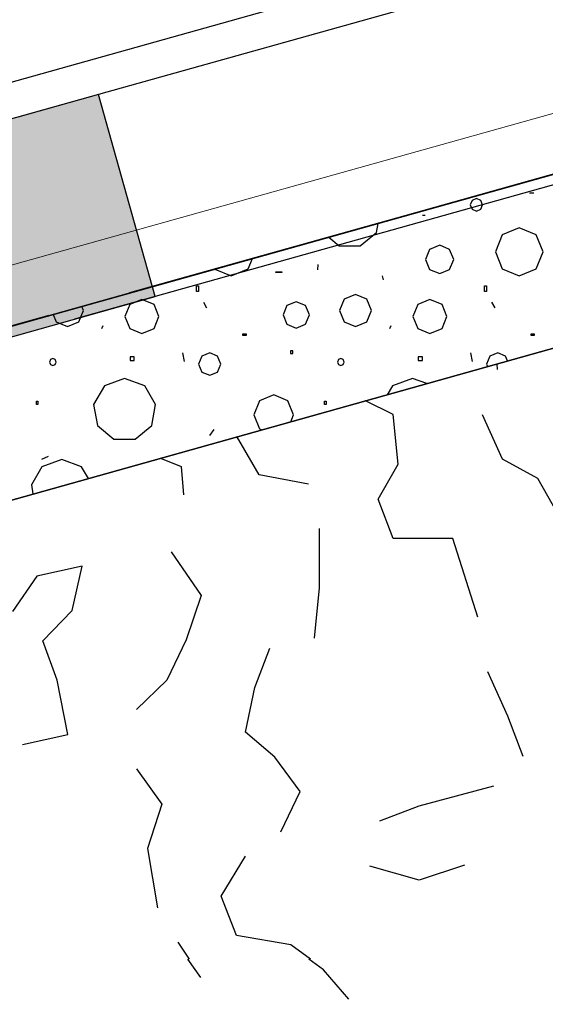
# Model space of a CAD drawing. Extents: x 1006 to 5197, y -24 to 263.
# Tile 38 of 124: x 1036.796 to 1037.423, y 19.904 to 21.079. Entities that reach past the tile are written whole.
import ezdxf

# ---------------------------------------------------------------- set-up
doc = ezdxf.new("R2010")
doc.units = 0
doc.header["$MEASUREMENT"] = 0
for name, pattern in [('B0702', [0.11737, 0.07812, -0.03925]), ('B0805', [1.366667, 0.566667, -0.1, 0.033333, -0.1, 0.466667, -0.1]), ('Wipeout_Contour', [1000, 0, -1000])]:
    doc.linetypes.add(name, pattern=pattern)
for name, color, linetype in [('21 Buitenwanden', 7, 'Continuous'), ('27 Daken', 7, 'Continuous'), ('A Stramien', 7, 'Continuous'), ('I Toegev info 1_ 50_100', 7, 'Continuous')]:
    doc.layers.add(name, color=color, linetype=linetype)
doc.styles.get("Standard").update_dxf_attribs({"font": 'txt', "bigfont": 'BIGFONT.SHX'})
doc.dimstyles.new('GENERATED_STYLE__1', dxfattribs={"dimtxt": 0.25, "dimasz": 0.19, "dimexe": 0.18, "dimexo": 0, "dimgap": 0.09, "dimtad": 1, "dimdec": 0, "dimlfac": 1000, "dimzin": 0, "dimdsep": 46, "dimtxsty": 'Standard', "dimblk": 'ARROWHEAD_7', "dimblk1": 'ARROWHEAD_7', "dimblk2": 'ARROWHEAD_7', "dimcen": 0.09, "dimclrd": 7, "dimclre": 7, "dimclrt": 7, "dimadec": 1, "dimazin": 0, "dimtfac": 1, "dimtdec": 4, "dimtmove": 0, "dimatfit": 3, "dimfxl": 0, "dimtolj": 1, "dimtzin": 0, "dimarcsym": 0})
doc.dimstyles.new('GENERATED_STYLE__2', dxfattribs={"dimtxt": 0.25, "dimasz": 0.19, "dimexe": 0.18, "dimexo": 0, "dimgap": 0.09, "dimtad": 1, "dimtih": 1, "dimtoh": 1, "dimdec": 0, "dimlfac": 1000, "dimzin": 0, "dimdsep": 46, "dimtxsty": 'Standard', "dimblk": 'ARROWHEAD_7', "dimblk1": 'ARROWHEAD_7', "dimblk2": 'ARROWHEAD_7', "dimcen": 0.09, "dimclrd": 7, "dimclre": 7, "dimclrt": 7, "dimadec": 1, "dimazin": 0, "dimtfac": 1, "dimtdec": 4, "dimtmove": 0, "dimatfit": 3, "dimfxl": 0, "dimtolj": 1, "dimtzin": 0, "dimarcsym": 0})

# ---------------------------------------------------------------- blocks, each defined once
blk = doc.blocks.new('WALL_481_2', base_point=(1035.8002, 18.7634))
at = {"color": 254, "linetype": 'Wipeout_Contour', "lineweight": 0, "ltscale": 4164.534371}
blk.add_wipeout([(1035.7404, 18.5782), (1046.1084, 22.7001), (1046.053, 22.8395), (1035.8002, 18.7634)], dxfattribs=at).dxf.layer = '21 Buitenwanden'
blk = doc.blocks.new('*D346', base_point=(988.2137, 0))
at = {"layer": 'A Stramien', "linetype": 'Continuous'}
for p, q in [((1033.7798, 22.451), (1033.6414, 22.7995)), ((1027.0657, 19.9857), (1033.7571, 22.6437)), ((1020.3743, 17.3276), (1027.0657, 19.9857))]:
    blk.add_line(p, q, dxfattribs=at)
blk.add_circle((1033.7106, 22.6253), 0.05, dxfattribs=at)
at = {"layer": 'A Stramien', "insert": (1029.8704, 21.4226), "char_height": 0.25, "attachment_point": 1, "rotation": 21.665}
blk.add_mtext('{7.200}', dxfattribs=at)
blk = doc.blocks.new('ARROWHEAD_7')
at = {"color": 0, "linetype": 'Continuous', "lineweight": 0}
for p, q in [((0, -0.25), (0, 0.25)), ((0, 0), (-1, 0)), ((-0.25, 0), (0.25, 0))]:
    blk.add_line(p, q, dxfattribs=at)
blk.add_circle((0, 0), 0.25, dxfattribs=at)
blk = doc.blocks.new('*D347', base_point=(988.2137, 0))
at = {"layer": 'A Stramien', "linetype": 'Continuous'}
for p, q in [((1040.4712, 25.1091), (1040.3328, 25.4576)), ((1033.7571, 22.6437), (1040.4484, 25.3018)), ((1027.0657, 19.9857), (1033.7571, 22.6437))]:
    blk.add_line(p, q, dxfattribs=at)
blk.add_circle((1040.402, 25.2834), 0.05, dxfattribs=at)
at = {"layer": 'A Stramien', "insert": (1036.5618, 24.0807), "char_height": 0.25, "attachment_point": 1, "rotation": 21.665}
blk.add_mtext('{7.200}', dxfattribs=at)
blk = doc.blocks.new('*D348', base_point=(988.2137, 0))
at = {"layer": 'A Stramien', "linetype": 'Continuous'}
for p, q in [((1047.1626, 27.7672), (1047.0241, 28.1157)), ((1040.4484, 25.3018), (1047.1398, 27.9599)), ((1033.7571, 22.6437), (1040.4484, 25.3018))]:
    blk.add_line(p, q, dxfattribs=at)
blk.add_circle((1047.0934, 27.9415), 0.05, dxfattribs=at)
at = {"layer": 'A Stramien', "insert": (1044.457, 27.217), "char_height": 0.25, "attachment_point": 1, "rotation": 21.665}
blk.add_mtext('{7.200}', dxfattribs=at)
blk = doc.blocks.new('*D349', base_point=(988.2137, 0))
at = {"layer": 'A Stramien', "linetype": 'Continuous'}
for p, q in [((1053.854, 30.4253), (1053.7155, 30.7738)), ((1047.1398, 27.9599), (1053.8312, 30.618)), ((1040.4484, 25.3018), (1047.1398, 27.9599))]:
    blk.add_line(p, q, dxfattribs=at)
at = {"layer": 'A Stramien', "insert": (1049.9445, 29.3969), "char_height": 0.25, "attachment_point": 1, "rotation": 21.665}
blk.add_mtext('{7.200}', dxfattribs=at)
blk = doc.blocks.new('*D350', base_point=(988.2137, 0))
at = {"layer": 'A Stramien', "linetype": 'Continuous'}
for p, q in [((1053.8312, 30.618), (1057.1769, 31.9471)), ((1047.1398, 27.9599), (1053.8312, 30.618))]:
    blk.add_line(p, q, dxfattribs=at)
blk.add_circle((1053.7847, 30.5996), 0.05, dxfattribs=at)
at = {"layer": 'A Stramien', "insert": (1054.9631, 31.3904), "char_height": 0.25, "attachment_point": 1, "rotation": 21.665}
blk.add_mtext('{3.600}', dxfattribs=at)
blk = doc.blocks.new('*D351', base_point=(988.2137, 0))
at = {"layer": 'A Stramien', "linetype": 'Continuous'}
for p, q in [((1063.891, 34.4124), (1063.7526, 34.7609)), ((1063.7753, 34.5682), (1063.9147, 34.6236)), ((1057.1769, 31.9471), (1063.7753, 34.5682)), ((1057.1996, 31.7543), (1057.0612, 32.1029)), ((1053.8312, 30.618), (1057.1769, 31.9471))]:
    blk.add_line(p, q, dxfattribs=at)
for centre in [(1063.8218, 34.5867), (1057.1304, 31.9286)]:
    blk.add_circle(centre, 0.05, dxfattribs=at)
at = {"layer": 'A Stramien', "insert": (1059.9816, 33.384), "char_height": 0.25, "attachment_point": 1, "rotation": 21.665}
blk.add_mtext('{7.200}', dxfattribs=at)
blk = doc.blocks.new('*D355', base_point=(988.2137, 0))
at = {"layer": 'A Stramien', "linetype": 'Continuous'}
for p, q in [((1032.4831, 33.5873), (1032.4831, 33.9623)), ((1044.0071, 33.5873), (1044.0071, 33.9623)), ((1030.7271, 33.7748), (1032.5331, 33.7748)), ((1032.5331, 33.7748), (1044.0571, 33.7748))]:
    blk.add_line(p, q, dxfattribs=at)
for centre in [(1032.4831, 33.7748), (1044.0071, 33.7748)]:
    blk.add_circle(centre, 0.05, dxfattribs=at)
at = {"layer": 'A Stramien', "insert": (1037.7404, 34.0748), "char_height": 0.25, "attachment_point": 1}
blk.add_mtext('{11.524}', dxfattribs=at)
blk = doc.blocks.new('*D356', base_point=(988.2137, 0))
at = {"layer": 'A Stramien', "linetype": 'Continuous'}
for p, q in [((1044.0071, 33.5873), (1044.0071, 33.9623)), ((1049.8006, 33.5873), (1049.8006, 33.9623)), ((1032.5331, 33.7748), (1044.0571, 33.7748)), ((1044.0571, 33.7748), (1049.8506, 33.7748))]:
    blk.add_line(p, q, dxfattribs=at)
for centre in [(1044.0071, 33.7748), (1049.8006, 33.7748)]:
    blk.add_circle(centre, 0.05, dxfattribs=at)
at = {"layer": 'A Stramien', "insert": (1046.4909, 34.0748), "char_height": 0.25, "attachment_point": 1}
blk.add_mtext('{5.794}', dxfattribs=at)
blk = doc.blocks.new('*D357', base_point=(988.2137, 0))
at = {"layer": 'A Stramien', "linetype": 'Continuous'}
for p, q in [((1049.8006, 33.5873), (1049.8006, 33.9623)), ((1055.5648, 33.5873), (1055.5648, 33.9623)), ((1044.0571, 33.7748), (1049.8506, 33.7748)), ((1049.8506, 33.7748), (1055.6148, 33.7748))]:
    blk.add_line(p, q, dxfattribs=at)
for centre in [(1049.8006, 33.7748), (1055.5648, 33.7748)]:
    blk.add_circle(centre, 0.05, dxfattribs=at)
at = {"layer": 'A Stramien', "insert": (1052.2697, 34.0748), "char_height": 0.25, "attachment_point": 1}
blk.add_mtext('{5.764}', dxfattribs=at)
blk = doc.blocks.new('*D358', base_point=(988.2137, 0))
at = {"layer": 'A Stramien', "linetype": 'Continuous'}
for p, q in [((1055.5648, 33.5873), (1055.5648, 33.9623)), ((1061.1964, 33.5873), (1061.1964, 33.9623)), ((1049.8506, 33.7748), (1055.6148, 33.7748)), ((1055.6148, 33.7748), (1061.2464, 33.7748))]:
    blk.add_line(p, q, dxfattribs=at)
for centre in [(1055.5648, 33.7748), (1061.1964, 33.7748)]:
    blk.add_circle(centre, 0.05, dxfattribs=at)
at = {"layer": 'A Stramien', "insert": (1057.9676, 34.0748), "char_height": 0.25, "attachment_point": 1}
blk.add_mtext('{5.632}', dxfattribs=at)
blk = doc.blocks.new('*D359', base_point=(988.2137, 0))
at = {"layer": 'A Stramien', "linetype": 'Continuous'}
for p, q in [((1061.1964, 33.5873), (1061.1964, 33.9623)), ((1067.2372, 33.5873), (1067.2372, 33.9623)), ((1055.6148, 33.7748), (1061.2464, 33.7748)), ((1061.2464, 33.7748), (1067.1872, 33.7748)), ((1067.1872, 33.7748), (1067.3372, 33.7748))]:
    blk.add_line(p, q, dxfattribs=at)
for centre in [(1061.1964, 33.7748), (1067.2372, 33.7748)]:
    blk.add_circle(centre, 0.05, dxfattribs=at)
at = {"layer": 'A Stramien', "insert": (1063.8039, 34.0748), "char_height": 0.25, "attachment_point": 1}
blk.add_mtext('{6.041}', dxfattribs=at)
blk = doc.blocks.new('*D364', base_point=(988.2137, 0))
at = {"layer": 'A Stramien', "linetype": 'Continuous'}
for p, q in [((1043.4001, -2.1848), (1043.4001, -1.8098)), ((1046.4001, -2.1848), (1046.4001, -1.8098)), ((1032.5331, -1.9973), (1043.4501, -1.9973)), ((1043.4501, -1.9973), (1046.4501, -1.9973))]:
    blk.add_line(p, q, dxfattribs=at)
for centre in [(1043.4001, -1.9973), (1046.4001, -1.9973)]:
    blk.add_circle(centre, 0.05, dxfattribs=at)
at = {"layer": 'A Stramien', "insert": (1044.4871, -1.6973), "char_height": 0.25, "attachment_point": 1}
blk.add_mtext('{3.000}', dxfattribs=at)
blk = doc.blocks.new('*D365', base_point=(988.2137, 0))
at = {"layer": 'A Stramien', "linetype": 'Continuous'}
for p, q in [((1046.4001, -2.1848), (1046.4001, -1.8098)), ((1053.6001, -2.1848), (1053.6001, -1.8098)), ((1043.4501, -1.9973), (1046.4501, -1.9973)), ((1046.4501, -1.9973), (1053.6501, -1.9973))]:
    blk.add_line(p, q, dxfattribs=at)
for centre in [(1046.4001, -1.9973), (1053.6001, -1.9973)]:
    blk.add_circle(centre, 0.05, dxfattribs=at)
at = {"layer": 'A Stramien', "insert": (1049.5871, -1.6973), "char_height": 0.25, "attachment_point": 1}
blk.add_mtext('{7.200}', dxfattribs=at)
blk = doc.blocks.new('ROOF_46_2', base_point=(1041.8905, 22.2177))
at = {"layer": '27 Daken', "color": 255, "linetype": 'Continuous', "lineweight": 0}
blk.add_line((1041.8905, 22.2177), (1036.5903, 20.7314), dxfattribs=at)
blk = doc.blocks.new('*X466', base_point=(988.2137, 0))
at = {"layer": '27 Daken', "linetype": 'Continuous'}
for p, q in [((1037.3652, 20.6683), (1037.3657, 20.662)), ((1037.2417, 20.608), (1037.2088, 20.6245)), ((1037.2477, 20.549), (1037.2417, 20.608)), ((1037.3477, 20.608), (1037.3717, 20.555)), ((1037.0577, 20.578), (1037.0553, 20.5814)), ((1037.0817, 20.536), (1037.0577, 20.578)), ((1036.9643, 20.5559), (1036.9887, 20.546)), ((1037.2237, 20.507), (1037.2477, 20.549)), ((1037.3717, 20.555), (1037.4137, 20.532)), ((1036.9887, 20.546), (1036.9917, 20.512)), ((1037.1407, 20.525), (1037.0817, 20.536)), ((1037.4137, 20.532), (1037.4377, 20.49)), ((1037.2417, 20.46), (1037.2237, 20.507)), ((1037.1537, 20.401), (1037.1537, 20.472)), ((1037.3127, 20.46), (1037.2417, 20.46)), ((1037.3427, 20.366), (1037.3127, 20.46)), ((1036.9767, 20.444), (1037.0127, 20.392)), ((1036.8707, 20.427), (1036.8167, 20.415)), ((1036.8587, 20.374), (1036.8707, 20.427)), ((1036.8167, 20.415), (1036.7877, 20.373)), ((1037.1477, 20.341), (1037.1537, 20.401)), ((1037.0127, 20.392), (1036.9947, 20.339)), ((1036.8237, 20.338), (1036.8587, 20.374)), ((1036.8407, 20.291), (1036.8237, 20.338)), ((1036.9947, 20.339), (1036.9717, 20.291)), ((1037.0767, 20.282), (1037.0947, 20.329)), ((1037.3787, 20.248), (1037.3547, 20.301)), ((1036.8537, 20.226), (1036.8407, 20.291)), ((1036.9717, 20.291), (1036.9357, 20.256)), ((1037.0657, 20.229), (1037.0767, 20.282)), ((1037.3967, 20.2), (1037.3787, 20.248)), ((1037.1007, 20.199), (1037.0657, 20.229)), ((1036.7997, 20.214), (1036.8537, 20.226)), ((1037.1307, 20.158), (1037.1007, 20.199)), ((1036.9357, 20.185), (1036.9657, 20.143)), ((1037.2727, 20.141), (1037.3617, 20.165)), ((1037.1077, 20.11), (1037.1307, 20.158)), ((1036.9657, 20.143), (1036.9487, 20.09)), ((1037.2257, 20.123), (1037.2727, 20.141)), ((1036.9487, 20.09), (1036.9607, 20.019)), ((1037.0367, 20.033), (1037.0657, 20.081)), ((1037.2727, 20.052), (1037.2137, 20.069)), ((1037.3267, 20.07), (1037.2727, 20.052)), ((1037.0547, 19.986), (1037.0367, 20.033)), ((1037.1197, 19.975), (1037.0547, 19.986)), ((1036.9847, 19.978), (1036.9985, 19.958)), ((1037.143, 19.958), (1037.1197, 19.975)), ((1036.9965, 19.958), (1037.0117, 19.936)), ((1037.1587, 19.945), (1037.141, 19.958)), ((1037.1887, 19.91), (1037.1587, 19.945))]:
    blk.add_line(p, q, dxfattribs=at)
blk = doc.blocks.new('HATCH_428_2', base_point=(990.0137, 0))
at = {"layer": '27 Daken', "linetype": 'Continuous'}
blk.add_line((1043.7209, 22.4506), (1035.9653, 20.2757), dxfattribs=at)
blk.add_blockref('*X466', (988.2137, 0), dxfattribs=at)
blk = doc.blocks.new('*X488', base_point=(988.2137, 0))
at = {"layer": '27 Daken', "linetype": 'Continuous'}
for p, q in [((1037.3358, 20.8636), (1037.3336, 20.8584)), ((1037.341, 20.8658), (1037.3358, 20.8636)), ((1037.3462, 20.8636), (1037.341, 20.8658)), ((1037.3484, 20.8584), (1037.3462, 20.8636)), ((1037.4094, 20.8723), (1037.4042, 20.8723)), ((1037.3336, 20.8584), (1037.3358, 20.8532)), ((1037.3358, 20.8532), (1037.341, 20.851)), ((1037.341, 20.851), (1037.3462, 20.8532)), ((1037.3462, 20.8532), (1037.3484, 20.8584)), ((1037.2768, 20.8461), (1037.2797, 20.8461)), ((1037.2218, 20.8255), (1037.2237, 20.8363)), ((1037.3921, 20.8308), (1037.3719, 20.8224)), ((1037.4123, 20.8224), (1037.3921, 20.8308)), ((1037.1648, 20.8198), (1037.1773, 20.8093)), ((1037.2025, 20.8093), (1037.2218, 20.8255)), ((1037.3719, 20.8224), (1037.3636, 20.8022)), ((1037.4207, 20.8022), (1037.4123, 20.8224)), ((1037.1773, 20.8093), (1037.2025, 20.8093)), ((1037.2852, 20.8052), (1037.2803, 20.7932)), ((1037.2972, 20.8101), (1037.2852, 20.8052)), ((1037.3091, 20.8052), (1037.2972, 20.8101)), ((1037.3141, 20.7932), (1037.3091, 20.8052)), ((1037.0687, 20.782), (1037.0737, 20.7943)), ((1037.2803, 20.7932), (1037.2852, 20.7813)), ((1037.3091, 20.7813), (1037.3141, 20.7932)), ((1037.3636, 20.8022), (1037.3719, 20.782)), ((1037.4123, 20.782), (1037.4207, 20.8022)), ((1037.029, 20.7817), (1037.0485, 20.7736)), ((1037.0485, 20.7736), (1037.0687, 20.782)), ((1037.1517, 20.7872), (1037.1513, 20.7808)), ((1037.2852, 20.7813), (1037.2972, 20.7763)), ((1037.2972, 20.7763), (1037.3091, 20.7813)), ((1037.3719, 20.782), (1037.3921, 20.7736)), ((1037.3921, 20.7736), (1037.4123, 20.782)), ((1037.1017, 20.7784), (1037.109, 20.7784)), ((1037.1017, 20.7777), (1037.1017, 20.7784)), ((1037.109, 20.7777), (1037.1017, 20.7777)), ((1037.109, 20.7784), (1037.109, 20.7777)), ((1037.2301, 20.7688), (1037.2291, 20.7736)), ((1037.0069, 20.7618), (1037.0094, 20.7618)), ((1037.0069, 20.7551), (1037.0069, 20.7618)), ((1037.0094, 20.7618), (1037.0094, 20.7551)), ((1037.3506, 20.7618), (1037.353, 20.7618)), ((1037.3506, 20.7551), (1037.3506, 20.7618)), ((1037.353, 20.7618), (1037.353, 20.7551)), ((1037.0094, 20.7551), (1037.0069, 20.7551)), ((1037.1969, 20.7512), (1037.1834, 20.7456)), ((1037.2104, 20.7456), (1037.1969, 20.7512)), ((1037.353, 20.7551), (1037.3506, 20.7551)), ((1036.8723, 20.7321), (1036.8702, 20.7372)), ((1036.9276, 20.7395), (1036.9217, 20.7251)), ((1036.942, 20.7454), (1036.9276, 20.7395)), ((1036.9564, 20.7395), (1036.942, 20.7454)), ((1036.9623, 20.7251), (1036.9564, 20.7395)), ((1037.0155, 20.7423), (1037.0191, 20.7355)), ((1037.115, 20.7381), (1037.1104, 20.727)), ((1037.1261, 20.7427), (1037.115, 20.7381)), ((1037.1373, 20.7381), (1037.1261, 20.7427)), ((1037.1419, 20.727), (1037.1373, 20.7381)), ((1037.1834, 20.7456), (1037.1778, 20.7321)), ((1037.216, 20.7321), (1037.2104, 20.7456)), ((1037.2713, 20.7395), (1037.2653, 20.7251)), ((1037.2856, 20.7454), (1037.2713, 20.7395)), ((1037.3, 20.7395), (1037.2856, 20.7454)), ((1037.3059, 20.7251), (1037.3, 20.7395)), ((1037.3591, 20.7423), (1037.3628, 20.7355)), ((1036.836, 20.7276), (1036.8398, 20.7186)), ((1036.8667, 20.7186), (1036.8723, 20.7321)), ((1036.9217, 20.7251), (1036.9276, 20.7108)), ((1036.9564, 20.7108), (1036.9623, 20.7251)), ((1037.1104, 20.727), (1037.115, 20.7159)), ((1037.1373, 20.7159), (1037.1419, 20.727)), ((1037.1778, 20.7321), (1037.1834, 20.7186)), ((1037.2104, 20.7186), (1037.216, 20.7321)), ((1037.2653, 20.7251), (1037.2713, 20.7108)), ((1037.3, 20.7108), (1037.3059, 20.7251)), ((1036.8398, 20.7186), (1036.8533, 20.713)), ((1036.8533, 20.713), (1036.8667, 20.7186)), ((1036.894, 20.7108), (1036.8956, 20.7144)), ((1036.9276, 20.7108), (1036.942, 20.7048)), ((1036.942, 20.7048), (1036.9564, 20.7108)), ((1037.115, 20.7159), (1037.1261, 20.7113)), ((1037.1261, 20.7113), (1037.1373, 20.7159)), ((1037.1834, 20.7186), (1037.1969, 20.713)), ((1037.1969, 20.713), (1037.2104, 20.7186)), ((1037.2377, 20.7108), (1037.2393, 20.7144)), ((1037.2713, 20.7108), (1037.2856, 20.7048)), ((1037.2856, 20.7048), (1037.3, 20.7108)), ((1037.0625, 20.7044), (1037.0662, 20.7044)), ((1037.0625, 20.7025), (1037.0625, 20.7044)), ((1037.0662, 20.7025), (1037.0625, 20.7025)), ((1037.0662, 20.7044), (1037.0662, 20.7025)), ((1037.4062, 20.7044), (1037.4098, 20.7044)), ((1037.4062, 20.7025), (1037.4062, 20.7044)), ((1037.4098, 20.7025), (1037.4062, 20.7025)), ((1037.4098, 20.7044), (1037.4098, 20.7025)), ((1036.9329, 20.6768), (1036.928, 20.6768)), ((1036.928, 20.6768), (1036.928, 20.6726)), ((1036.9329, 20.6726), (1036.9329, 20.6768)), ((1036.9904, 20.6816), (1036.9922, 20.6712)), ((1037.0133, 20.6778), (1037.0094, 20.6683)), ((1037.0228, 20.6817), (1037.0133, 20.6778)), ((1037.0323, 20.6778), (1037.0228, 20.6817)), ((1037.0362, 20.6683), (1037.0323, 20.6778)), ((1037.1219, 20.6842), (1037.1194, 20.6842)), ((1037.1194, 20.6842), (1037.1194, 20.6811)), ((1037.1194, 20.6811), (1037.1219, 20.6811)), ((1037.1219, 20.6811), (1037.1219, 20.6842)), ((1037.2766, 20.6768), (1037.2717, 20.6768)), ((1037.2717, 20.6768), (1037.2717, 20.6726)), ((1037.2766, 20.6726), (1037.2766, 20.6768)), ((1037.3341, 20.6816), (1037.3358, 20.6712)), ((1037.3569, 20.6778), (1037.353, 20.6683)), ((1037.3664, 20.6817), (1037.3569, 20.6778)), ((1037.3759, 20.6778), (1037.3664, 20.6817)), ((1037.3783, 20.672), (1037.3759, 20.6778)), ((1036.8328, 20.6736), (1036.8316, 20.6707)), ((1036.8316, 20.6707), (1036.8328, 20.6678)), ((1036.8357, 20.6748), (1036.8328, 20.6736)), ((1036.8328, 20.6678), (1036.8357, 20.6666)), ((1036.8386, 20.6736), (1036.8357, 20.6748)), ((1036.8357, 20.6666), (1036.8386, 20.6678)), ((1036.8398, 20.6707), (1036.8386, 20.6736)), ((1036.8386, 20.6678), (1036.8398, 20.6707)), ((1036.928, 20.6726), (1036.9329, 20.6726)), ((1037.0094, 20.6683), (1037.0133, 20.6588)), ((1037.0323, 20.6588), (1037.0362, 20.6683)), ((1037.1764, 20.6736), (1037.1752, 20.6707)), ((1037.1752, 20.6707), (1037.1764, 20.6678)), ((1037.1793, 20.6748), (1037.1764, 20.6736)), ((1037.1764, 20.6678), (1037.1793, 20.6666)), ((1037.1822, 20.6736), (1037.1793, 20.6748)), ((1037.1793, 20.6666), (1037.1822, 20.6678)), ((1037.1834, 20.6707), (1037.1822, 20.6736)), ((1037.1822, 20.6678), (1037.1834, 20.6707)), ((1037.2717, 20.6726), (1037.2766, 20.6726)), ((1037.353, 20.6683), (1037.3543, 20.6652)), ((1037.0133, 20.6588), (1037.0228, 20.6549)), ((1037.0228, 20.6549), (1037.0323, 20.6588)), ((1036.8972, 20.6424), (1036.8844, 20.6202)), ((1036.9213, 20.6512), (1036.8972, 20.6424)), ((1036.9454, 20.6424), (1036.9213, 20.6512)), ((1036.9582, 20.6202), (1036.9454, 20.6424)), ((1037.2408, 20.6424), (1037.2346, 20.6317)), ((1037.2649, 20.6512), (1037.2408, 20.6424)), ((1037.282, 20.645), (1037.2649, 20.6512)), ((1037.0992, 20.6315), (1037.0824, 20.6246)), ((1037.116, 20.6246), (1037.0992, 20.6315)), ((1036.8161, 20.6242), (1036.818, 20.6242)), ((1036.8161, 20.62), (1036.8161, 20.6242)), ((1036.818, 20.62), (1036.8161, 20.62)), ((1036.818, 20.6242), (1036.818, 20.62)), ((1036.8844, 20.6202), (1036.8888, 20.5949)), ((1036.9537, 20.5949), (1036.9582, 20.6202)), ((1037.0824, 20.6246), (1037.0754, 20.6077)), ((1037.123, 20.6077), (1037.116, 20.6246)), ((1037.1598, 20.6242), (1037.1616, 20.6242)), ((1037.1598, 20.62), (1037.1598, 20.6242)), ((1037.1616, 20.62), (1037.1598, 20.62)), ((1037.1616, 20.6242), (1037.1616, 20.62)), ((1037.0754, 20.6077), (1037.0824, 20.5909)), ((1037.1196, 20.5994), (1037.123, 20.6077)), ((1036.8888, 20.5949), (1036.9084, 20.5785)), ((1036.9341, 20.5785), (1036.9537, 20.5949)), ((1037.0231, 20.5832), (1037.0283, 20.5902)), ((1037.0824, 20.5909), (1037.0852, 20.5898)), ((1036.9084, 20.5785), (1036.9341, 20.5785)), ((1036.8302, 20.5579), (1036.8223, 20.5544)), ((1036.8463, 20.5544), (1036.8226, 20.5458)), ((1036.87, 20.5458), (1036.8463, 20.5544)), ((1036.8226, 20.5458), (1036.8101, 20.524)), ((1036.8781, 20.5317), (1036.87, 20.5458)), ((1036.8101, 20.524), (1036.812, 20.5132))]:
    blk.add_line(p, q, dxfattribs=at)
blk = doc.blocks.new('HATCH_113_2', base_point=(990.0137, 0))
at = {"layer": '27 Daken', "linetype": 'Continuous'}
for p, q in [((1043.6009, 22.6247), (1035.8972, 20.4643)), ((1035.8972, 20.2566), (1043.6009, 22.417))]:
    blk.add_line(p, q, dxfattribs=at)
blk.add_blockref('*X488', (988.2137, 0), dxfattribs=at)
blk = doc.blocks.new('BEAM_346_2', base_point=(1041.544, 22.2951))
at = {"layer": '21 Buitenwanden', "linetype": 'Continuous'}
blk.add_hatch(color=256, dxfattribs=at).paths.add_polyline_path([(1031.6154, 19.5108), (1031.6348, 19.4419), (1031.9201, 19.5219), (1031.9684, 19.3497), (1036.9577, 20.7489), (1036.8901, 20.99)], flags=0)
for p, q in [((1041.544, 22.2951), (1036.8901, 20.99)), ((1041.6116, 22.0539), (1036.9577, 20.7489)), ((1036.8901, 20.99), (1031.6154, 19.5108)), ((1036.9577, 20.7489), (1036.8901, 20.99)), ((1031.9684, 19.3497), (1036.9577, 20.7489))]:
    blk.add_line(p, q, dxfattribs=at)
at = {"layer": '21 Buitenwanden', "linetype": 'B0702'}
for p, q in [((1036.8901, 20.99), (1021.4951, 16.6728)), ((1036.9577, 20.7489), (1021.5627, 16.4316))]:
    blk.add_line(p, q, dxfattribs=at)

msp = doc.modelspace()

# ---------------------------------------------------------------- block references
at = {"layer": '21 Buitenwanden'}
msp.add_blockref('WALL_481_2', (1035.8002, 18.7634), dxfattribs=at)

# ---------------------------------------------------------------- next in the draw order: linework, layer by layer
at = {"layer": 'A Stramien', "linetype": 'B0805', "flags": 128}
msp.add_lwpolyline([(1054.772, 25.7574), (1007.0252, 12.3678)], dxfattribs=at)
at = {"layer": 'I Toegev info 1_ 50_100', "linetype": 'Continuous', "flags": 128}
msp.add_lwpolyline([(1036.0172, 20.4979), (1043.7509, 22.6669), (1043.7509, 22.9574), (1036.0172, 20.7891)], close=True, dxfattribs=at)

# ---------------------------------------------------------------- next in the draw order: block references
at = {"layer": '21 Buitenwanden'}
msp.add_blockref('BEAM_346_2', (1041.544, 22.2951), dxfattribs=at)
at = {"layer": '27 Daken', "linetype": 'Continuous'}
for name in ['HATCH_113_2', 'HATCH_428_2']:
    msp.add_blockref(name, (990.0137, 0), dxfattribs=at)
at = {"layer": '27 Daken', "color": 255, "linetype": 'Continuous', "lineweight": 0}
msp.add_blockref('ROOF_46_2', (1041.8905, 22.2177), dxfattribs=at)

# ---------------------------------------------------------------- next in the draw order: dimensions: what is measured, and where the dimension line sits
at = {"layer": 'A Stramien', "linetype": 'Continuous'}
for p1, p2, picture, middle in [((1070.9109, -2.762), (1078.6582, -2.762), '*D351', (1060.4685, 33.4429)), ((1067.0373, -2.762), (1070.9109, -2.762), '*D350', (1055.45, 31.4494)), ((1059.29, -2.762), (1067.0373, -2.762), '*D349', (1050.4315, 29.4558)), ((1051.5427, -2.762), (1059.29, -2.762), '*D348', (1044.9439, 27.2759)), ((1044.0526, -3.4092), (1051.5427, -2.762), '*D347', (1037.0487, 24.1396)), ((1036.0482, -2.762), (1044.0526, -3.4092), '*D346', (1030.3573, 21.4815))]:
    dim = msp.add_linear_dim(base=(1020.3278, 17.3091), p1=p1, p2=p2, angle=21.665, dimstyle='GENERATED_STYLE__1', dxfattribs=at)
    dim.commit()
    dim.dimension.update_dxf_attribs({"geometry": picture, "text_midpoint": middle})
for base, p1, p2, picture, middle in [((1012.9421, 33.7748), (1032.4831, -2.762), (1044.0071, -1.0535), '*D355', (1038.32, 33.9498)), ((1012.942055, 33.77478), (1044.007097, -1.053492), (1049.8006, 14.689113), '*D356', (1046.965192, 33.94978)), ((1012.9421, 33.7748), (1049.8006, 14.6891), (1055.5648, 16.9733), '*D357', (1052.744, 33.9498)), ((1012.9421, 33.7748), (1055.5648, 16.9733), (1061.1964, 19.0319), '*D358', (1058.4419, 33.9498)), ((1012.9421, 33.7748), (1061.1964, 19.0319), (1067.2372, 21.921), '*D359', (1064.2781, 33.9498)), ((1012.9421, -1.9973), (1043.4001, -2.762), (1046.4001, 26.8048), '*D364', (1044.9614, -1.8223)), ((1012.9421, -1.9973), (1046.4001, 26.8048), (1053.6001, 11.6797), '*D365', (1050.0614, -1.8223))]:
    dim = msp.add_linear_dim(base=base, p1=p1, p2=p2, dimstyle='GENERATED_STYLE__2', dxfattribs=at)
    dim.commit()
    dim.dimension.update_dxf_attribs({"geometry": picture, "text_midpoint": middle})

doc.saveas('drawing.dxf')
